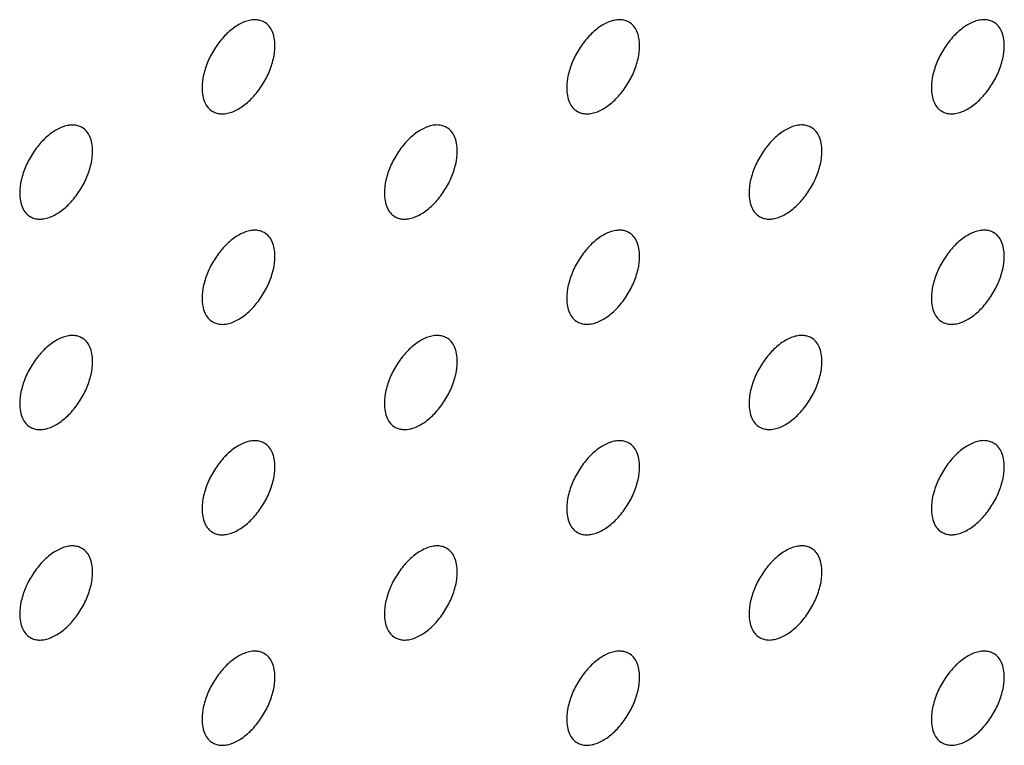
# Model space of a CAD drawing. Header units: inches. Extents: x 0 to 34, y 0 to 22.
# Tile 48 of 176: x 26.006 to 26.388, y 6.453 to 6.735. Entities that reach past the tile are written whole.
import ezdxf

# ---------------------------------------------------------------- set-up
doc = ezdxf.new("R2010")
doc.units = ezdxf.units.IN
doc.header["$LTSCALE"] = 1.87
doc.header["$MEASUREMENT"] = 0
doc.layers.add('02___PRT_ALL_AXES', color=7, linetype='CONTINUOUS')

msp = doc.modelspace()

# ---------------------------------------------------------------- linework, layer by layer
at = {"layer": '02___PRT_ALL_AXES', "color": 7, "linetype": 'CONTINUOUS'}
for points, knots in [([(26.10133, 6.73359), (26.10084, 6.73388), (26.09975, 6.73433), (26.09796, 6.73459), (26.09603, 6.73445), (26.09323, 6.7337), (26.08965, 6.73175), (26.0857, 6.72825), (26.08221, 6.72377), (26.07945, 6.71869), (26.07768, 6.71341), (26.07719, 6.70981), (26.07719, 6.70811)], [0, 0, 0, 0, 0.042842, 0.087441, 0.135298, 0.187275, 0.304489, 0.438213, 0.582466, 0.729664, 0.871609, 1, 1, 1, 1]), ([(26.10547, 6.72444), (26.10547, 6.72545), (26.10531, 6.72737), (26.10454, 6.73001), (26.10323, 6.73217), (26.10199, 6.73321), (26.10133, 6.73359)], [0, 0, 0, 0, 0.288094, 0.548173, 0.782164, 1, 1, 1, 1]), ([(26.24275, 6.7336), (26.24226, 6.73388), (26.24117, 6.73434), (26.23938, 6.7346), (26.23745, 6.73445), (26.23466, 6.73371), (26.23107, 6.73176), (26.22712, 6.72825), (26.22363, 6.72378), (26.22087, 6.7187), (26.2191, 6.71341), (26.21861, 6.70982), (26.21861, 6.70811)], [0, 0, 0, 0, 0.042842, 0.087441, 0.135298, 0.187275, 0.304489, 0.438213, 0.582466, 0.729664, 0.871609, 1, 1, 1, 1]), ([(26.2469, 6.72445), (26.2469, 6.72545), (26.24674, 6.72738), (26.24596, 6.73002), (26.24465, 6.73218), (26.24341, 6.73322), (26.24275, 6.7336)], [0, 0, 0, 0, 0.288094, 0.548173, 0.782164, 1, 1, 1, 1]), ([(26.38417, 6.73361), (26.38368, 6.73389), (26.3826, 6.73434), (26.3808, 6.73461), (26.37888, 6.73446), (26.37608, 6.73372), (26.3725, 6.73176), (26.36854, 6.72826), (26.36505, 6.72379), (26.36229, 6.7187), (26.36052, 6.71342), (26.36003, 6.70983), (26.36003, 6.70812)], [0, 0, 0, 0, 0.042842, 0.087441, 0.135298, 0.187275, 0.304489, 0.438213, 0.582466, 0.729664, 0.871609, 1, 1, 1, 1]), ([(26.38832, 6.72445), (26.38832, 6.72546), (26.38816, 6.72738), (26.38738, 6.73003), (26.38607, 6.73219), (26.38483, 6.73323), (26.38417, 6.73361)], [0, 0, 0, 0, 0.288094, 0.548173, 0.782164, 1, 1, 1, 1]), ([(26.08133, 6.69895), (26.08182, 6.69867), (26.08291, 6.69822), (26.0847, 6.69795), (26.08663, 6.6981), (26.08943, 6.69884), (26.09301, 6.7008), (26.09696, 6.7043), (26.10046, 6.70877), (26.10322, 6.71386), (26.10499, 6.71914), (26.10547, 6.72273), (26.10547, 6.72444)], [0, 0, 0, 0, 0.042842, 0.087441, 0.135298, 0.187275, 0.304489, 0.438213, 0.582466, 0.729664, 0.871609, 1, 1, 1, 1]), ([(26.22275, 6.69896), (26.22325, 6.69868), (26.22433, 6.69822), (26.22613, 6.69796), (26.22805, 6.69811), (26.23085, 6.69885), (26.23443, 6.7008), (26.23838, 6.70431), (26.24188, 6.70878), (26.24464, 6.71386), (26.24641, 6.71915), (26.2469, 6.72274), (26.2469, 6.72445)], [0, 0, 0, 0, 0.042842, 0.087441, 0.135298, 0.187275, 0.304489, 0.438213, 0.582466, 0.729664, 0.871609, 1, 1, 1, 1]), ([(26.36417, 6.69897), (26.36467, 6.69868), (26.36575, 6.69823), (26.36755, 6.69797), (26.36947, 6.69811), (26.37227, 6.69886), (26.37585, 6.70081), (26.3798, 6.70431), (26.3833, 6.70879), (26.38606, 6.71387), (26.38783, 6.71915), (26.38832, 6.72275), (26.38832, 6.72445)], [0, 0, 0, 0, 0.042842, 0.087441, 0.135298, 0.187275, 0.304489, 0.438213, 0.582466, 0.729664, 0.871609, 1, 1, 1, 1]), ([(26.07719, 6.70811), (26.07719, 6.7071), (26.07735, 6.70518), (26.07813, 6.70253), (26.07943, 6.70037), (26.08067, 6.69933), (26.08133, 6.69895)], [0, 0, 0, 0, 0.288094, 0.548173, 0.782164, 1, 1, 1, 1]), ([(26.21861, 6.70811), (26.21861, 6.70711), (26.21877, 6.70518), (26.21955, 6.70254), (26.22085, 6.70038), (26.22209, 6.69934), (26.22275, 6.69896)], [0, 0, 0, 0, 0.288094, 0.548173, 0.782164, 1, 1, 1, 1]), ([(26.36003, 6.70812), (26.36003, 6.70712), (26.36019, 6.70519), (26.36097, 6.70255), (26.36228, 6.70039), (26.36351, 6.69935), (26.36417, 6.69897)], [0, 0, 0, 0, 0.288094, 0.548173, 0.782164, 1, 1, 1, 1]), ([(26.03062, 6.69276), (26.03013, 6.69305), (26.02904, 6.6935), (26.02725, 6.69376), (26.02532, 6.69362), (26.02252, 6.69288), (26.01894, 6.69092), (26.01499, 6.68742), (26.0115, 6.68295), (26.00874, 6.67786), (26.00697, 6.67258), (26.00648, 6.66898), (26.00648, 6.66728)], [0, 0, 0, 0, 0.042842, 0.087441, 0.135298, 0.187275, 0.304489, 0.438213, 0.582466, 0.729664, 0.871609, 1, 1, 1, 1]), ([(26.17204, 6.69277), (26.17155, 6.69306), (26.17046, 6.69351), (26.16867, 6.69377), (26.16674, 6.69363), (26.16394, 6.69288), (26.16036, 6.69093), (26.15641, 6.68743), (26.15292, 6.68295), (26.15016, 6.67787), (26.14839, 6.67259), (26.1479, 6.66899), (26.1479, 6.66729)], [0, 0, 0, 0, 0.042842, 0.087441, 0.135298, 0.187275, 0.304489, 0.438213, 0.582466, 0.729664, 0.871609, 1, 1, 1, 1]), ([(26.31346, 6.69278), (26.31297, 6.69306), (26.31189, 6.69352), (26.31009, 6.69378), (26.30817, 6.69363), (26.30537, 6.69289), (26.30179, 6.69094), (26.29783, 6.68743), (26.29434, 6.68296), (26.29158, 6.67788), (26.28981, 6.67259), (26.28932, 6.669), (26.28932, 6.6673)], [0, 0, 0, 0, 0.042842, 0.087441, 0.135298, 0.187275, 0.304489, 0.438213, 0.582466, 0.729664, 0.871609, 1, 1, 1, 1]), ([(26.03476, 6.68361), (26.03476, 6.68462), (26.0346, 6.68654), (26.03383, 6.68919), (26.03252, 6.69135), (26.03128, 6.69238), (26.03062, 6.69276)], [0, 0, 0, 0, 0.288094, 0.548173, 0.782164, 1, 1, 1, 1]), ([(26.17618, 6.68362), (26.17618, 6.68463), (26.17603, 6.68655), (26.17525, 6.68919), (26.17394, 6.69136), (26.1727, 6.69239), (26.17204, 6.69277)], [0, 0, 0, 0, 0.288094, 0.548173, 0.782164, 1, 1, 1, 1]), ([(26.31761, 6.68363), (26.31761, 6.68463), (26.31745, 6.68656), (26.31667, 6.6892), (26.31536, 6.69136), (26.31412, 6.6924), (26.31346, 6.69278)], [0, 0, 0, 0, 0.288094, 0.548173, 0.782164, 1, 1, 1, 1]), ([(26.01062, 6.65813), (26.01111, 6.65784), (26.0122, 6.65739), (26.01399, 6.65712), (26.01592, 6.65727), (26.01872, 6.65801), (26.0223, 6.65997), (26.02625, 6.66347), (26.02975, 6.66794), (26.0325, 6.67303), (26.03428, 6.67831), (26.03476, 6.6819), (26.03476, 6.68361)], [0, 0, 0, 0, 0.042842, 0.087441, 0.135298, 0.187275, 0.304489, 0.438213, 0.582466, 0.729664, 0.871609, 1, 1, 1, 1]), ([(26.15204, 6.65813), (26.15254, 6.65785), (26.15362, 6.6574), (26.15542, 6.65713), (26.15734, 6.65728), (26.16014, 6.65802), (26.16372, 6.65998), (26.16767, 6.66348), (26.17117, 6.66795), (26.17393, 6.67304), (26.1757, 6.67832), (26.17618, 6.68191), (26.17618, 6.68362)], [0, 0, 0, 0, 0.042842, 0.087441, 0.135298, 0.187275, 0.304489, 0.438213, 0.582466, 0.729664, 0.871609, 1, 1, 1, 1]), ([(26.29346, 6.65814), (26.29396, 6.65786), (26.29504, 6.6574), (26.29684, 6.65714), (26.29876, 6.65729), (26.30156, 6.65803), (26.30514, 6.65998), (26.30909, 6.66349), (26.31259, 6.66796), (26.31535, 6.67304), (26.31712, 6.67833), (26.31761, 6.68192), (26.31761, 6.68363)], [0, 0, 0, 0, 0.042842, 0.087441, 0.135298, 0.187275, 0.304489, 0.438213, 0.582466, 0.729664, 0.871609, 1, 1, 1, 1]), ([(26.00648, 6.66728), (26.00648, 6.66627), (26.00664, 6.66435), (26.00742, 6.6617), (26.00872, 6.65954), (26.00996, 6.65851), (26.01062, 6.65813)], [0, 0, 0, 0, 0.288094, 0.548173, 0.782164, 1, 1, 1, 1]), ([(26.1479, 6.66729), (26.1479, 6.66628), (26.14806, 6.66436), (26.14884, 6.66171), (26.15014, 6.65955), (26.15138, 6.65851), (26.15204, 6.65813)], [0, 0, 0, 0, 0.288094, 0.548173, 0.782164, 1, 1, 1, 1]), ([(26.28932, 6.6673), (26.28932, 6.66629), (26.28948, 6.66436), (26.29026, 6.66172), (26.29156, 6.65956), (26.2928, 6.65852), (26.29346, 6.65814)], [0, 0, 0, 0, 0.288094, 0.548173, 0.782164, 1, 1, 1, 1]), ([(26.10133, 6.65194), (26.10084, 6.65223), (26.09975, 6.65268), (26.09796, 6.65295), (26.09603, 6.6528), (26.09323, 6.65206), (26.08965, 6.6501), (26.0857, 6.6466), (26.08221, 6.64213), (26.07945, 6.63704), (26.07768, 6.63176), (26.07719, 6.62817), (26.07719, 6.62646)], [0, 0, 0, 0, 0.042842, 0.087441, 0.135298, 0.187275, 0.304489, 0.438213, 0.582466, 0.729664, 0.871609, 1, 1, 1, 1]), ([(26.10547, 6.64279), (26.10547, 6.6438), (26.10531, 6.64572), (26.10454, 6.64837), (26.10323, 6.65053), (26.10199, 6.65156), (26.10133, 6.65194)], [0, 0, 0, 0, 0.288094, 0.548173, 0.782164, 1, 1, 1, 1]), ([(26.24275, 6.65195), (26.24226, 6.65224), (26.24117, 6.65269), (26.23938, 6.65295), (26.23745, 6.65281), (26.23466, 6.65206), (26.23107, 6.65011), (26.22712, 6.64661), (26.22363, 6.64214), (26.22087, 6.63705), (26.2191, 6.63177), (26.21861, 6.62817), (26.21861, 6.62647)], [0, 0, 0, 0, 0.042842, 0.087441, 0.135298, 0.187275, 0.304489, 0.438213, 0.582466, 0.729664, 0.871609, 1, 1, 1, 1]), ([(26.2469, 6.6428), (26.2469, 6.64381), (26.24674, 6.64573), (26.24596, 6.64838), (26.24465, 6.65054), (26.24341, 6.65157), (26.24275, 6.65195)], [0, 0, 0, 0, 0.288094, 0.548173, 0.782164, 1, 1, 1, 1]), ([(26.38417, 6.65196), (26.38368, 6.65224), (26.3826, 6.6527), (26.3808, 6.65296), (26.37888, 6.65281), (26.37608, 6.65207), (26.3725, 6.65012), (26.36854, 6.64661), (26.36505, 6.64214), (26.36229, 6.63706), (26.36052, 6.63177), (26.36003, 6.62818), (26.36003, 6.62648)], [0, 0, 0, 0, 0.042842, 0.087441, 0.135298, 0.187275, 0.304489, 0.438213, 0.582466, 0.729664, 0.871609, 1, 1, 1, 1]), ([(26.38832, 6.64281), (26.38832, 6.64381), (26.38816, 6.64574), (26.38738, 6.64838), (26.38607, 6.65054), (26.38483, 6.65158), (26.38417, 6.65196)], [0, 0, 0, 0, 0.288094, 0.548173, 0.782164, 1, 1, 1, 1]), ([(26.08133, 6.61731), (26.08182, 6.61702), (26.08291, 6.61657), (26.0847, 6.61631), (26.08663, 6.61645), (26.08943, 6.61719), (26.09301, 6.61915), (26.09696, 6.62265), (26.10046, 6.62712), (26.10322, 6.63221), (26.10499, 6.63749), (26.10547, 6.64109), (26.10547, 6.64279)], [0, 0, 0, 0, 0.042842, 0.087441, 0.135298, 0.187275, 0.304489, 0.438213, 0.582466, 0.729664, 0.871609, 1, 1, 1, 1]), ([(26.22275, 6.61731), (26.22325, 6.61703), (26.22433, 6.61658), (26.22613, 6.61631), (26.22805, 6.61646), (26.23085, 6.6172), (26.23443, 6.61916), (26.23838, 6.62266), (26.24188, 6.62713), (26.24464, 6.63222), (26.24641, 6.6375), (26.2469, 6.64109), (26.2469, 6.6428)], [0, 0, 0, 0, 0.042842, 0.087441, 0.135298, 0.187275, 0.304489, 0.438213, 0.582466, 0.729664, 0.871609, 1, 1, 1, 1]), ([(26.36417, 6.61732), (26.36467, 6.61704), (26.36575, 6.61658), (26.36755, 6.61632), (26.36947, 6.61647), (26.37227, 6.61721), (26.37585, 6.61916), (26.3798, 6.62267), (26.3833, 6.62714), (26.38606, 6.63222), (26.38783, 6.63751), (26.38832, 6.6411), (26.38832, 6.64281)], [0, 0, 0, 0, 0.042842, 0.087441, 0.135298, 0.187275, 0.304489, 0.438213, 0.582466, 0.729664, 0.871609, 1, 1, 1, 1]), ([(26.07719, 6.62646), (26.07719, 6.62545), (26.07735, 6.62353), (26.07813, 6.62088), (26.07943, 6.61872), (26.08067, 6.61769), (26.08133, 6.61731)], [0, 0, 0, 0, 0.288094, 0.548173, 0.782164, 1, 1, 1, 1]), ([(26.21861, 6.62647), (26.21861, 6.62546), (26.21877, 6.62354), (26.21955, 6.62089), (26.22085, 6.61873), (26.22209, 6.61769), (26.22275, 6.61731)], [0, 0, 0, 0, 0.288094, 0.548173, 0.782164, 1, 1, 1, 1]), ([(26.36003, 6.62648), (26.36003, 6.62547), (26.36019, 6.62355), (26.36097, 6.6209), (26.36228, 6.61874), (26.36351, 6.6177), (26.36417, 6.61732)], [0, 0, 0, 0, 0.288094, 0.548173, 0.782164, 1, 1, 1, 1]), ([(26.03062, 6.61112), (26.03013, 6.6114), (26.02904, 6.61185), (26.02725, 6.61212), (26.02532, 6.61197), (26.02252, 6.61123), (26.01894, 6.60927), (26.01499, 6.60577), (26.0115, 6.6013), (26.00874, 6.59621), (26.00697, 6.59093), (26.00648, 6.58734), (26.00648, 6.58563)], [0, 0, 0, 0, 0.042842, 0.087441, 0.135298, 0.187275, 0.304489, 0.438213, 0.582466, 0.729664, 0.871609, 1, 1, 1, 1]), ([(26.03476, 6.60196), (26.03476, 6.60297), (26.0346, 6.60489), (26.03383, 6.60754), (26.03252, 6.6097), (26.03128, 6.61074), (26.03062, 6.61112)], [0, 0, 0, 0, 0.288094, 0.548173, 0.782164, 1, 1, 1, 1]), ([(26.17204, 6.61113), (26.17155, 6.61141), (26.17046, 6.61186), (26.16867, 6.61213), (26.16674, 6.61198), (26.16394, 6.61124), (26.16036, 6.60928), (26.15641, 6.60578), (26.15292, 6.60131), (26.15016, 6.59622), (26.14839, 6.59094), (26.1479, 6.58735), (26.1479, 6.58564)], [0, 0, 0, 0, 0.042842, 0.087441, 0.135298, 0.187275, 0.304489, 0.438213, 0.582466, 0.729664, 0.871609, 1, 1, 1, 1]), ([(26.17618, 6.60197), (26.17618, 6.60298), (26.17603, 6.6049), (26.17525, 6.60755), (26.17394, 6.60971), (26.1727, 6.61074), (26.17204, 6.61113)], [0, 0, 0, 0, 0.288094, 0.548173, 0.782164, 1, 1, 1, 1]), ([(26.31346, 6.61113), (26.31297, 6.61142), (26.31189, 6.61187), (26.31009, 6.61213), (26.30817, 6.61199), (26.30537, 6.61124), (26.30179, 6.60929), (26.29783, 6.60579), (26.29434, 6.60132), (26.29158, 6.59623), (26.28981, 6.59095), (26.28932, 6.58735), (26.28932, 6.58565)], [0, 0, 0, 0, 0.042842, 0.087441, 0.135298, 0.187275, 0.304489, 0.438213, 0.582466, 0.729664, 0.871609, 1, 1, 1, 1]), ([(26.31761, 6.60198), (26.31761, 6.60299), (26.31745, 6.60491), (26.31667, 6.60756), (26.31536, 6.60972), (26.31412, 6.61075), (26.31346, 6.61113)], [0, 0, 0, 0, 0.288094, 0.548173, 0.782164, 1, 1, 1, 1]), ([(26.29346, 6.57649), (26.29396, 6.57621), (26.29504, 6.57576), (26.29684, 6.57549), (26.29876, 6.57564), (26.30156, 6.57638), (26.30514, 6.57834), (26.30909, 6.58184), (26.31259, 6.58631), (26.31535, 6.5914), (26.31712, 6.59668), (26.31761, 6.60027), (26.31761, 6.60198)], [0, 0, 0, 0, 0.042842, 0.087441, 0.135298, 0.187275, 0.304489, 0.438213, 0.582466, 0.729664, 0.871609, 1, 1, 1, 1]), ([(26.01062, 6.57648), (26.01111, 6.57619), (26.0122, 6.57574), (26.01399, 6.57548), (26.01592, 6.57562), (26.01872, 6.57637), (26.0223, 6.57832), (26.02625, 6.58182), (26.02975, 6.5863), (26.0325, 6.59138), (26.03428, 6.59666), (26.03476, 6.60026), (26.03476, 6.60196)], [0, 0, 0, 0, 0.042842, 0.087441, 0.135298, 0.187275, 0.304489, 0.438213, 0.582466, 0.729664, 0.871609, 1, 1, 1, 1]), ([(26.15204, 6.57649), (26.15254, 6.5762), (26.15362, 6.57575), (26.15542, 6.57549), (26.15734, 6.57563), (26.16014, 6.57637), (26.16372, 6.57833), (26.16767, 6.58183), (26.17117, 6.5863), (26.17393, 6.59139), (26.1757, 6.59667), (26.17618, 6.60027), (26.17618, 6.60197)], [0, 0, 0, 0, 0.042842, 0.087441, 0.135298, 0.187275, 0.304489, 0.438213, 0.582466, 0.729664, 0.871609, 1, 1, 1, 1]), ([(26.00648, 6.58563), (26.00648, 6.58462), (26.00664, 6.5827), (26.00742, 6.58006), (26.00872, 6.5779), (26.00996, 6.57686), (26.01062, 6.57648)], [0, 0, 0, 0, 0.288094, 0.548173, 0.782164, 1, 1, 1, 1]), ([(26.1479, 6.58564), (26.1479, 6.58463), (26.14806, 6.58271), (26.14884, 6.58006), (26.15014, 6.5779), (26.15138, 6.57687), (26.15204, 6.57649)], [0, 0, 0, 0, 0.288094, 0.548173, 0.782164, 1, 1, 1, 1]), ([(26.28932, 6.58565), (26.28932, 6.58464), (26.28948, 6.58272), (26.29026, 6.58007), (26.29156, 6.57791), (26.2928, 6.57687), (26.29346, 6.57649)], [0, 0, 0, 0, 0.288094, 0.548173, 0.782164, 1, 1, 1, 1]), ([(26.10133, 6.5703), (26.10084, 6.57058), (26.09975, 6.57103), (26.09796, 6.5713), (26.09603, 6.57115), (26.09323, 6.57041), (26.08965, 6.56845), (26.0857, 6.56495), (26.08221, 6.56048), (26.07945, 6.55539), (26.07768, 6.55011), (26.07719, 6.54652), (26.07719, 6.54481)], [0, 0, 0, 0, 0.042842, 0.087441, 0.135298, 0.187275, 0.304489, 0.438213, 0.582466, 0.729664, 0.871609, 1, 1, 1, 1]), ([(26.10547, 6.56114), (26.10547, 6.56215), (26.10531, 6.56407), (26.10454, 6.56672), (26.10323, 6.56888), (26.10199, 6.56992), (26.10133, 6.5703)], [0, 0, 0, 0, 0.288094, 0.548173, 0.782164, 1, 1, 1, 1]), ([(26.24275, 6.57031), (26.24226, 6.57059), (26.24117, 6.57104), (26.23938, 6.57131), (26.23745, 6.57116), (26.23466, 6.57042), (26.23107, 6.56846), (26.22712, 6.56496), (26.22363, 6.56049), (26.22087, 6.5554), (26.2191, 6.55012), (26.21861, 6.54653), (26.21861, 6.54482)], [0, 0, 0, 0, 0.042842, 0.087441, 0.135298, 0.187275, 0.304489, 0.438213, 0.582466, 0.729664, 0.871609, 1, 1, 1, 1]), ([(26.2469, 6.56115), (26.2469, 6.56216), (26.24674, 6.56408), (26.24596, 6.56673), (26.24465, 6.56889), (26.24341, 6.56993), (26.24275, 6.57031)], [0, 0, 0, 0, 0.288094, 0.548173, 0.782164, 1, 1, 1, 1]), ([(26.38417, 6.57031), (26.38368, 6.5706), (26.3826, 6.57105), (26.3808, 6.57131), (26.37888, 6.57117), (26.37608, 6.57042), (26.3725, 6.56847), (26.36854, 6.56497), (26.36505, 6.5605), (26.36229, 6.55541), (26.36052, 6.55013), (26.36003, 6.54653), (26.36003, 6.54483)], [0, 0, 0, 0, 0.042842, 0.087441, 0.135298, 0.187275, 0.304489, 0.438213, 0.582466, 0.729664, 0.871609, 1, 1, 1, 1]), ([(26.38832, 6.56116), (26.38832, 6.56217), (26.38816, 6.56409), (26.38738, 6.56674), (26.38607, 6.5689), (26.38483, 6.56993), (26.38417, 6.57031)], [0, 0, 0, 0, 0.288094, 0.548173, 0.782164, 1, 1, 1, 1]), ([(26.08133, 6.53566), (26.08182, 6.53537), (26.08291, 6.53492), (26.0847, 6.53466), (26.08663, 6.53481), (26.08943, 6.53555), (26.09301, 6.5375), (26.09696, 6.541), (26.10046, 6.54548), (26.10322, 6.55056), (26.10499, 6.55584), (26.10547, 6.55944), (26.10547, 6.56114)], [0, 0, 0, 0, 0.042842, 0.087441, 0.135298, 0.187275, 0.304489, 0.438213, 0.582466, 0.729664, 0.871609, 1, 1, 1, 1]), ([(26.22275, 6.53567), (26.22325, 6.53538), (26.22433, 6.53493), (26.22613, 6.53467), (26.22805, 6.53481), (26.23085, 6.53556), (26.23443, 6.53751), (26.23838, 6.54101), (26.24188, 6.54548), (26.24464, 6.55057), (26.24641, 6.55585), (26.2469, 6.55945), (26.2469, 6.56115)], [0, 0, 0, 0, 0.042842, 0.087441, 0.135298, 0.187275, 0.304489, 0.438213, 0.582466, 0.729664, 0.871609, 1, 1, 1, 1]), ([(26.36417, 6.53567), (26.36467, 6.53539), (26.36575, 6.53494), (26.36755, 6.53467), (26.36947, 6.53482), (26.37227, 6.53556), (26.37585, 6.53752), (26.3798, 6.54102), (26.3833, 6.54549), (26.38606, 6.55058), (26.38783, 6.55586), (26.38832, 6.55945), (26.38832, 6.56116)], [0, 0, 0, 0, 0.042842, 0.087441, 0.135298, 0.187275, 0.304489, 0.438213, 0.582466, 0.729664, 0.871609, 1, 1, 1, 1]), ([(26.07719, 6.54481), (26.07719, 6.54381), (26.07735, 6.54188), (26.07813, 6.53924), (26.07943, 6.53708), (26.08067, 6.53604), (26.08133, 6.53566)], [0, 0, 0, 0, 0.288094, 0.548173, 0.782164, 1, 1, 1, 1]), ([(26.21861, 6.54482), (26.21861, 6.54381), (26.21877, 6.54189), (26.21955, 6.53924), (26.22085, 6.53708), (26.22209, 6.53605), (26.22275, 6.53567)], [0, 0, 0, 0, 0.288094, 0.548173, 0.782164, 1, 1, 1, 1]), ([(26.36003, 6.54483), (26.36003, 6.54382), (26.36019, 6.5419), (26.36097, 6.53925), (26.36228, 6.53709), (26.36351, 6.53606), (26.36417, 6.53567)], [0, 0, 0, 0, 0.288094, 0.548173, 0.782164, 1, 1, 1, 1]), ([(26.03062, 6.52947), (26.03013, 6.52975), (26.02904, 6.53021), (26.02725, 6.53047), (26.02532, 6.53032), (26.02252, 6.52958), (26.01894, 6.52763), (26.01499, 6.52412), (26.0115, 6.51965), (26.00874, 6.51457), (26.00697, 6.50928), (26.00648, 6.50569), (26.00648, 6.50399)], [0, 0, 0, 0, 0.042842, 0.087441, 0.135298, 0.187275, 0.304489, 0.438213, 0.582466, 0.729664, 0.871609, 1, 1, 1, 1]), ([(26.03476, 6.52032), (26.03476, 6.52132), (26.0346, 6.52325), (26.03383, 6.52589), (26.03252, 6.52805), (26.03128, 6.52909), (26.03062, 6.52947)], [0, 0, 0, 0, 0.288094, 0.548173, 0.782164, 1, 1, 1, 1]), ([(26.17204, 6.52948), (26.17155, 6.52976), (26.17046, 6.53022), (26.16867, 6.53048), (26.16674, 6.53033), (26.16394, 6.52959), (26.16036, 6.52763), (26.15641, 6.52413), (26.15292, 6.51966), (26.15016, 6.51457), (26.14839, 6.50929), (26.1479, 6.5057), (26.1479, 6.50399)], [0, 0, 0, 0, 0.042842, 0.087441, 0.135298, 0.187275, 0.304489, 0.438213, 0.582466, 0.729664, 0.871609, 1, 1, 1, 1]), ([(26.17618, 6.52032), (26.17618, 6.52133), (26.17603, 6.52325), (26.17525, 6.5259), (26.17394, 6.52806), (26.1727, 6.5291), (26.17204, 6.52948)], [0, 0, 0, 0, 0.288094, 0.548173, 0.782164, 1, 1, 1, 1]), ([(26.31346, 6.52949), (26.31297, 6.52977), (26.31189, 6.53022), (26.31009, 6.53049), (26.30817, 6.53034), (26.30537, 6.5296), (26.30179, 6.52764), (26.29783, 6.52414), (26.29434, 6.51967), (26.29158, 6.51458), (26.28981, 6.5093), (26.28932, 6.50571), (26.28932, 6.504)], [0, 0, 0, 0, 0.042842, 0.087441, 0.135298, 0.187275, 0.304489, 0.438213, 0.582466, 0.729664, 0.871609, 1, 1, 1, 1]), ([(26.31761, 6.52033), (26.31761, 6.52134), (26.31745, 6.52326), (26.31667, 6.52591), (26.31536, 6.52807), (26.31412, 6.52911), (26.31346, 6.52949)], [0, 0, 0, 0, 0.288094, 0.548173, 0.782164, 1, 1, 1, 1]), ([(26.01062, 6.49483), (26.01111, 6.49455), (26.0122, 6.49409), (26.01399, 6.49383), (26.01592, 6.49398), (26.01872, 6.49472), (26.0223, 6.49667), (26.02625, 6.50018), (26.02975, 6.50465), (26.0325, 6.50973), (26.03428, 6.51502), (26.03476, 6.51861), (26.03476, 6.52032)], [0, 0, 0, 0, 0.042842, 0.087441, 0.135298, 0.187275, 0.304489, 0.438213, 0.582466, 0.729664, 0.871609, 1, 1, 1, 1]), ([(26.15204, 6.49484), (26.15254, 6.49455), (26.15362, 6.4941), (26.15542, 6.49384), (26.15734, 6.49399), (26.16014, 6.49473), (26.16372, 6.49668), (26.16767, 6.50019), (26.17117, 6.50466), (26.17393, 6.50974), (26.1757, 6.51503), (26.17618, 6.51862), (26.17618, 6.52032)], [0, 0, 0, 0, 0.042842, 0.087441, 0.135298, 0.187275, 0.304489, 0.438213, 0.582466, 0.729664, 0.871609, 1, 1, 1, 1]), ([(26.29346, 6.49485), (26.29396, 6.49456), (26.29504, 6.49411), (26.29684, 6.49385), (26.29876, 6.49399), (26.30156, 6.49474), (26.30514, 6.49669), (26.30909, 6.50019), (26.31259, 6.50466), (26.31535, 6.50975), (26.31712, 6.51503), (26.31761, 6.51863), (26.31761, 6.52033)], [0, 0, 0, 0, 0.042842, 0.087441, 0.135298, 0.187275, 0.304489, 0.438213, 0.582466, 0.729664, 0.871609, 1, 1, 1, 1]), ([(26.00648, 6.50399), (26.00648, 6.50298), (26.00664, 6.50105), (26.00742, 6.49841), (26.00872, 6.49625), (26.00996, 6.49521), (26.01062, 6.49483)], [0, 0, 0, 0, 0.288094, 0.548173, 0.782164, 1, 1, 1, 1]), ([(26.1479, 6.50399), (26.1479, 6.50299), (26.14806, 6.50106), (26.14884, 6.49842), (26.15014, 6.49626), (26.15138, 6.49522), (26.15204, 6.49484)], [0, 0, 0, 0, 0.288094, 0.548173, 0.782164, 1, 1, 1, 1]), ([(26.28932, 6.504), (26.28932, 6.50299), (26.28948, 6.50107), (26.29026, 6.49842), (26.29156, 6.49626), (26.2928, 6.49523), (26.29346, 6.49485)], [0, 0, 0, 0, 0.288094, 0.548173, 0.782164, 1, 1, 1, 1]), ([(26.10133, 6.48865), (26.10084, 6.48894), (26.09975, 6.48939), (26.09796, 6.48965), (26.09603, 6.4895), (26.09323, 6.48876), (26.08965, 6.48681), (26.0857, 6.4833), (26.08221, 6.47883), (26.07945, 6.47375), (26.07768, 6.46846), (26.07719, 6.46487), (26.07719, 6.46317)], [0, 0, 0, 0, 0.042842, 0.087441, 0.135298, 0.187275, 0.304489, 0.438213, 0.582466, 0.729664, 0.871609, 1, 1, 1, 1]), ([(26.10547, 6.4795), (26.10547, 6.4805), (26.10531, 6.48243), (26.10454, 6.48507), (26.10323, 6.48723), (26.10199, 6.48827), (26.10133, 6.48865)], [0, 0, 0, 0, 0.288094, 0.548173, 0.782164, 1, 1, 1, 1]), ([(26.24275, 6.48866), (26.24226, 6.48894), (26.24117, 6.4894), (26.23938, 6.48966), (26.23745, 6.48951), (26.23466, 6.48877), (26.23107, 6.48682), (26.22712, 6.48331), (26.22363, 6.47884), (26.22087, 6.47376), (26.2191, 6.46847), (26.21861, 6.46488), (26.21861, 6.46317)], [0, 0, 0, 0, 0.042842, 0.087441, 0.135298, 0.187275, 0.304489, 0.438213, 0.582466, 0.729664, 0.871609, 1, 1, 1, 1]), ([(26.2469, 6.4795), (26.2469, 6.48051), (26.24674, 6.48243), (26.24596, 6.48508), (26.24465, 6.48724), (26.24341, 6.48828), (26.24275, 6.48866)], [0, 0, 0, 0, 0.288094, 0.548173, 0.782164, 1, 1, 1, 1]), ([(26.38417, 6.48867), (26.38368, 6.48895), (26.3826, 6.4894), (26.3808, 6.48967), (26.37888, 6.48952), (26.37608, 6.48878), (26.3725, 6.48682), (26.36854, 6.48332), (26.36505, 6.47885), (26.36229, 6.47376), (26.36052, 6.46848), (26.36003, 6.46489), (26.36003, 6.46318)], [0, 0, 0, 0, 0.042842, 0.087441, 0.135298, 0.187275, 0.304489, 0.438213, 0.582466, 0.729664, 0.871609, 1, 1, 1, 1]), ([(26.38832, 6.47951), (26.38832, 6.48052), (26.38816, 6.48244), (26.38738, 6.48509), (26.38607, 6.48725), (26.38483, 6.48829), (26.38417, 6.48867)], [0, 0, 0, 0, 0.288094, 0.548173, 0.782164, 1, 1, 1, 1]), ([(26.08133, 6.45401), (26.08182, 6.45373), (26.08291, 6.45327), (26.0847, 6.45301), (26.08663, 6.45316), (26.08943, 6.4539), (26.09301, 6.45586), (26.09696, 6.45936), (26.10046, 6.46383), (26.10322, 6.46892), (26.10499, 6.4742), (26.10547, 6.47779), (26.10547, 6.4795)], [0, 0, 0, 0, 0.042842, 0.087441, 0.135298, 0.187275, 0.304489, 0.438213, 0.582466, 0.729664, 0.871609, 1, 1, 1, 1]), ([(26.22275, 6.45402), (26.22325, 6.45374), (26.22433, 6.45328), (26.22613, 6.45302), (26.22805, 6.45317), (26.23085, 6.45391), (26.23443, 6.45586), (26.23838, 6.45937), (26.24188, 6.46384), (26.24464, 6.46892), (26.24641, 6.47421), (26.2469, 6.4778), (26.2469, 6.4795)], [0, 0, 0, 0, 0.042842, 0.087441, 0.135298, 0.187275, 0.304489, 0.438213, 0.582466, 0.729664, 0.871609, 1, 1, 1, 1]), ([(26.36417, 6.45403), (26.36467, 6.45374), (26.36575, 6.45329), (26.36755, 6.45303), (26.36947, 6.45317), (26.37227, 6.45392), (26.37585, 6.45587), (26.3798, 6.45937), (26.3833, 6.46384), (26.38606, 6.46893), (26.38783, 6.47421), (26.38832, 6.47781), (26.38832, 6.47951)], [0, 0, 0, 0, 0.042842, 0.087441, 0.135298, 0.187275, 0.304489, 0.438213, 0.582466, 0.729664, 0.871609, 1, 1, 1, 1]), ([(26.07719, 6.46317), (26.07719, 6.46216), (26.07735, 6.46024), (26.07813, 6.45759), (26.07943, 6.45543), (26.08067, 6.45439), (26.08133, 6.45401)], [0, 0, 0, 0, 0.288094, 0.548173, 0.782164, 1, 1, 1, 1]), ([(26.21861, 6.46317), (26.21861, 6.46217), (26.21877, 6.46024), (26.21955, 6.4576), (26.22085, 6.45544), (26.22209, 6.4544), (26.22275, 6.45402)], [0, 0, 0, 0, 0.288094, 0.548173, 0.782164, 1, 1, 1, 1]), ([(26.36003, 6.46318), (26.36003, 6.46217), (26.36019, 6.46025), (26.36097, 6.45761), (26.36228, 6.45544), (26.36351, 6.45441), (26.36417, 6.45403)], [0, 0, 0, 0, 0.288094, 0.548173, 0.782164, 1, 1, 1, 1])]:
    msp.add_open_spline(points, degree=3, knots=knots, dxfattribs=at)

doc.saveas('drawing.dxf')
